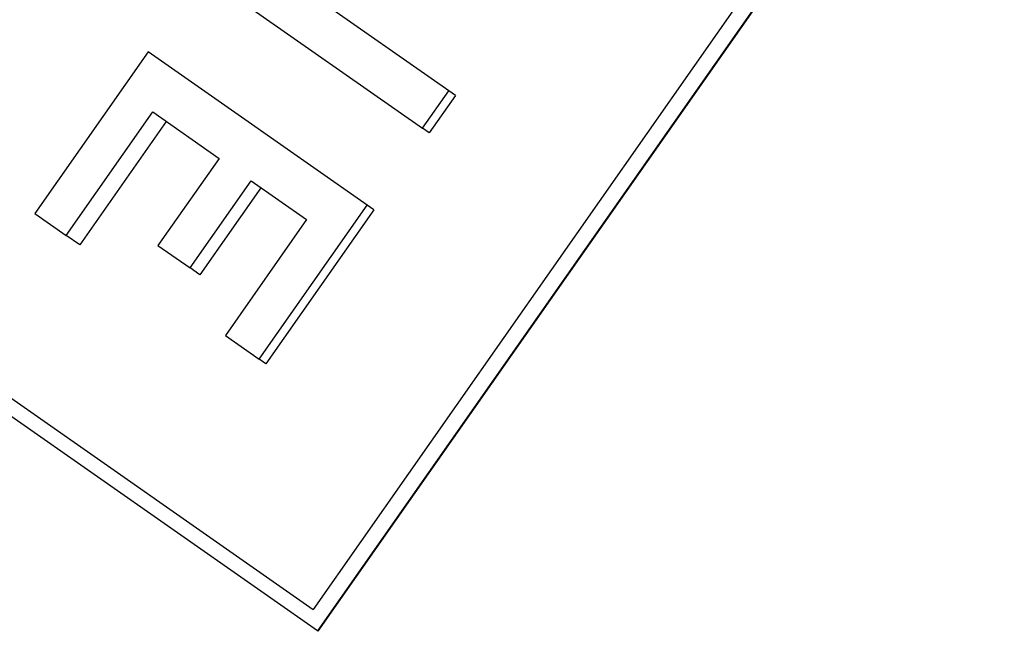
# Model space of a CAD drawing. Header units: millimetres. Extents: x -47 to 3549, y 20 to 432.
# Tile 5 of 25: x 196.14 to 208.43, y 213.8 to 221.45. Entities that reach past the tile are written whole.
import ezdxf

# ---------------------------------------------------------------- set-up
doc = ezdxf.new("R2010")
doc.units = ezdxf.units.MM
doc.layers.add('DETAIL', color=2, linetype='Continuous')

msp = doc.modelspace()

# ---------------------------------------------------------------- linework, layer by layer
at = {"layer": 'DETAIL'}
for p, q in [((211.64, 230.982), (199.803, 214.078)), ((211.902, 231.012), (199.856, 213.809)), ((211.909, 231.007), (199.863, 213.804)), ((198.431, 222.01), (201.17, 220.092)), ((201.497, 220.559), (199.654, 221.849)), ((197.741, 221.048), (196.326, 219.027)), ((200.479, 219.132), (197.741, 221.048)), ((201.17, 220.092), (201.497, 220.559)), ((201.579, 220.501), (201.253, 220.034)), ((201.579, 220.501), (201.497, 220.559)), ((196.718, 218.752), (197.799, 220.295)), ((197.799, 220.295), (198.627, 219.715)), ((197.968, 220.177), (196.887, 218.634)), ((201.253, 220.034), (201.17, 220.092)), ((198.627, 219.715), (197.865, 218.627)), ((198.265, 218.347), (199.027, 219.435)), ((199.027, 219.435), (199.72, 218.95)), ((199.151, 219.348), (198.389, 218.26)), ((199.13, 217.205), (200.479, 219.132)), ((200.562, 219.073), (200.479, 219.132)), ((196.326, 219.027), (196.718, 218.752)), ((200.562, 219.073), (199.213, 217.147)), ((199.72, 218.95), (198.707, 217.502)), ((196.887, 218.634), (196.718, 218.752)), ((197.865, 218.627), (198.265, 218.347)), ((193.435, 218.537), (199.803, 214.078)), ((199.856, 213.809), (193.198, 218.471)), ((198.389, 218.26), (198.265, 218.347)), ((198.707, 217.502), (199.13, 217.205)), ((199.213, 217.147), (199.13, 217.205)), ((199.863, 213.804), (199.856, 213.809))]:
    msp.add_line(p, q, dxfattribs=at)

doc.saveas('drawing.dxf')
